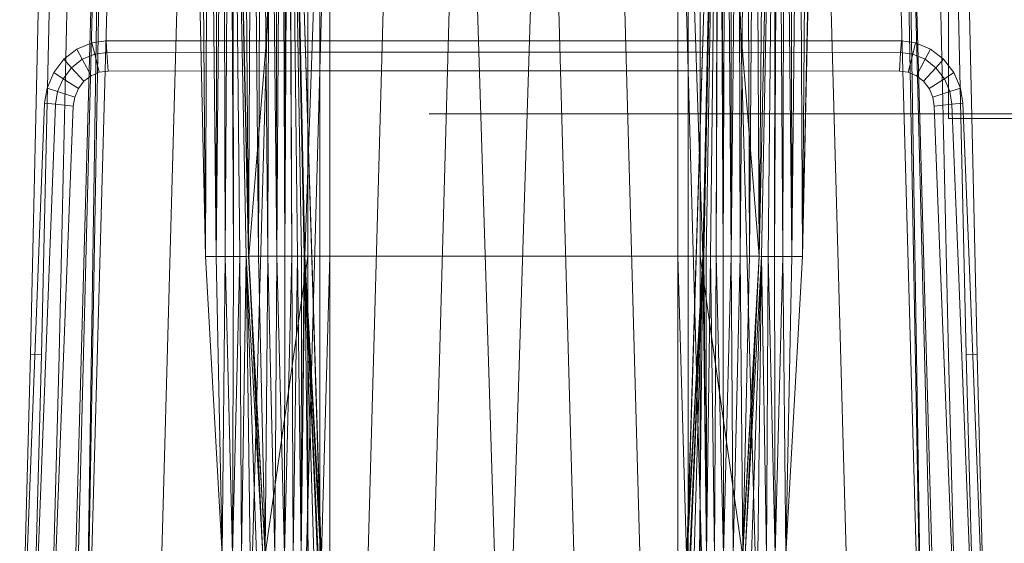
# Model space of a CAD drawing. Header units: metres. Extents: x 391.1 to 430.4, y 12.7 to 28.4.
# Tile 55 of 165: x 401.697 to 402.076, y 27.707 to 27.909. Entities that reach past the tile are written whole.
import ezdxf

# ---------------------------------------------------------------- set-up
doc = ezdxf.new("R2010")
doc.units = ezdxf.units.M
for name, color, linetype, lineweight in [('A-DETL-____-MBND', 7, 'Continuous', 18), ('A-DETL-GENF-OTLN', 7, 'Continuous', 18), ('A-GENM-____-OTLN', 7, 'Continuous', 18)]:
    doc.layers.add(name, color=color, linetype=linetype, lineweight=lineweight)

# ---------------------------------------------------------------- blocks, each defined once
blk = doc.blocks.new('Family - LONDR55-XX_ZZ-ARQ-CAA-M3D-Londres55-152450-02_TEL_P0')
at = {"layer": 'A-DETL-____-MBND', "color": 253, "true_color": 0xaaaaaa}
blk.add_line((0, 0), (0.34945, 0), dxfattribs=at)
blk = doc.blocks.new('Family - Nuevo macro _8_-152451-02_TEL_P0')
blk.add_blockref('Family - LONDR55-XX_ZZ-ARQ-CAA-M3D-Londres55-152450-02_TEL_P0', (0, 0))
blk = doc.blocks.new('Family - Inodor PB-155331-02_TEL_P0')
at = {"layer": 'A-DETL-____-MBND', "color": 253, "true_color": 0xaaaaaa}
for p, q in [((0.02769, 0.72747), (0.02057, 0.40793)), ((0.02769, 0.72747), (0.02057, 0.40793)), ((0.03191, 0.72725), (0.02479, 0.40776)), ((0.03191, 0.72725), (0.02479, 0.40776)), ((0.03874, 0.72691), (0.03162, 0.40749)), ((0.03874, 0.72691), (0.03162, 0.40749)), ((0.03494, 0.21652), (0.04902, 0.7262)), ((0.04902, 0.7262), (0.03612, 0.21652)), ((0.04902, 0.7262), (0.04107, 0.21652)), ((0.0502, 0.7262), (0.04107, 0.21652)), ((0.05515, 0.7262), (0.04107, 0.21652)), ((0.08204, 0.7262), (0.06796, 0.21652)), ((0.08802, 0.44565), (0.08189, 0.7262)), ((0.08202, 0.72555), (0.08802, 0.44565)), ((0.08202, 0.72555), (0.08802, 0.44565)), ((0.08578, 0.72555), (0.08802, 0.44565)), ((0.08578, 0.72555), (0.08802, 0.44565)), ((0.0892, 0.72555), (0.08802, 0.44565)), ((0.08802, 0.44565), (0.0892, 0.72555)), ((0.0892, 0.72555), (0.09212, 0.44566)), ((0.0892, 0.72555), (0.09212, 0.44566)), ((0.09248, 0.72555), (0.09212, 0.44566)), ((0.09212, 0.44566), (0.09248, 0.72555)), ((0.09212, 0.44566), (0.09491, 0.72555)), ((0.09212, 0.44566), (0.09491, 0.72555)), ((0.09491, 0.72555), (0.09554, 0.44566)), ((0.09491, 0.72555), (0.09554, 0.44566)), ((0.09737, 0.72555), (0.09554, 0.44566)), ((0.09554, 0.44566), (0.09737, 0.72555)), ((0.09737, 0.72555), (0.09882, 0.44566)), ((0.09737, 0.72555), (0.09882, 0.44566)), ((0.09837, 0.72555), (0.09882, 0.44566)), ((0.09837, 0.72555), (0.10126, 0.44566)), ((0.09837, 0.72555), (0.09882, 0.44566)), ((0.09837, 0.72555), (0.10371, 0.44566)), ((0.09837, 0.72555), (0.10126, 0.44566)), ((0.09837, 0.72555), (0.10471, 0.44572)), ((0.09837, 0.72555), (0.10371, 0.44566)), ((0.09837, 0.72555), (0.10471, 0.44572)), ((0.10461, 0.44571), (0.09848, 0.7262)), ((0.09861, 0.7256), (0.10461, 0.44571)), ((0.09861, 0.7256), (0.10461, 0.44571)), ((0.10238, 0.7256), (0.10461, 0.44571)), ((0.10238, 0.7256), (0.10461, 0.44571)), ((0.11707, 0.7262), (0.10299, 0.21652)), ((0.10604, 0.7256), (0.10461, 0.44571)), ((0.10461, 0.44571), (0.10604, 0.7256)), ((0.12737, 0.72561), (0.10471, 0.44572)), ((0.10471, 0.44572), (0.12737, 0.72561)), ((0.10604, 0.7256), (0.10839, 0.44571)), ((0.10604, 0.7256), (0.10839, 0.44571)), ((0.10947, 0.7256), (0.10839, 0.44571)), ((0.10839, 0.44571), (0.10947, 0.7256)), ((0.10947, 0.7256), (0.11204, 0.44571)), ((0.10947, 0.7256), (0.11204, 0.44571)), ((0.11257, 0.7256), (0.11204, 0.44571)), ((0.11204, 0.44571), (0.11257, 0.7256)), ((0.11257, 0.7256), (0.11547, 0.44571)), ((0.11257, 0.7256), (0.11547, 0.44571)), ((0.11525, 0.7256), (0.11547, 0.44571)), ((0.11525, 0.7256), (0.11547, 0.44571)), ((0.11742, 0.7256), (0.11547, 0.44571)), ((0.11547, 0.44571), (0.11742, 0.7256)), ((0.11742, 0.7256), (0.11858, 0.44571)), ((0.11742, 0.7256), (0.11858, 0.44571)), ((0.11902, 0.7256), (0.11858, 0.44571)), ((0.11858, 0.44571), (0.11902, 0.7256)), ((0.11858, 0.44571), (0.12, 0.7256)), ((0.11858, 0.44571), (0.12, 0.7256)), ((0.12, 0.7256), (0.12125, 0.44571)), ((0.12, 0.7256), (0.12125, 0.44571)), ((0.12032, 0.7256), (0.12632, 0.44571)), ((0.12032, 0.7256), (0.13594, 0.21593)), ((0.12032, 0.7256), (0.12632, 0.44571)), ((0.12032, 0.7256), (0.13594, 0.21593)), ((0.12032, 0.7256), (0.13646, 0.2042)), ((0.12032, 0.7256), (0.12632, 0.44571)), ((0.12032, 0.7256), (0.12125, 0.44571)), ((0.12032, 0.7256), (0.12343, 0.44571)), ((0.12032, 0.7256), (0.12125, 0.44571)), ((0.12032, 0.7256), (0.12503, 0.44571)), ((0.12032, 0.7256), (0.12343, 0.44571)), ((0.12032, 0.7256), (0.12601, 0.44571)), ((0.12032, 0.7256), (0.12503, 0.44571)), ((0.12032, 0.7256), (0.12632, 0.44571)), ((0.12032, 0.7256), (0.12601, 0.44571)), ((0.13782, 0.7262), (0.12375, 0.21652)), ((0.13594, 0.72561), (0.12632, 0.44571)), ((0.12632, 0.44571), (0.13594, 0.72561)), ((0.12737, 0.72561), (0.12737, 0.44571)), ((0.12737, 0.72561), (0.12737, 0.44571)), ((0.13205, 0.72561), (0.13205, 0.44571)), ((0.13205, 0.72561), (0.13205, 0.44571)), ((0.13594, 0.72561), (0.13594, 0.44571)), ((0.13594, 0.72561), (0.13594, 0.44571)), ((0.13594, 0.44571), (0.13594, 0.72561)), ((0.13594, 0.72561), (0.13594, 0.44571)), ((0.16159, 0.7262), (0.14752, 0.21652)), ((0.18701, 0.7262), (0.17293, 0.21652)), ((0.18701, 0.7262), (0.20299, 0.21652)), ((0.21897, 0.7262), (0.20299, 0.21652)), ((0.21897, 0.7262), (0.23305, 0.21652)), ((0.24439, 0.7262), (0.25847, 0.21652)), ((0.26816, 0.7262), (0.28224, 0.21652)), ((0.28568, 0.7262), (0.26951, 0.2042)), ((0.26951, 0.2042), (0.28565, 0.7256)), ((0.26951, 0.2042), (0.28565, 0.7256)), ((0.27003, 0.72561), (0.27003, 0.44571)), ((0.27003, 0.72561), (0.27965, 0.44571)), ((0.27003, 0.72561), (0.27003, 0.44571)), ((0.27003, 0.72561), (0.27965, 0.44571)), ((0.27003, 0.72561), (0.27003, 0.44571)), ((0.27003, 0.72561), (0.27003, 0.44571)), ((0.27003, 0.21593), (0.28565, 0.7256)), ((0.27003, 0.21593), (0.28565, 0.7256)), ((0.27392, 0.72561), (0.27392, 0.44571)), ((0.27392, 0.72561), (0.27392, 0.44571)), ((0.27859, 0.72561), (0.27859, 0.44571)), ((0.27859, 0.72561), (0.30126, 0.44572)), ((0.27859, 0.72561), (0.27859, 0.44571)), ((0.27859, 0.72561), (0.30126, 0.44572)), ((0.28565, 0.7256), (0.27965, 0.44571)), ((0.27965, 0.44571), (0.28565, 0.7256)), ((0.28565, 0.7256), (0.27965, 0.44571)), ((0.27965, 0.44571), (0.28565, 0.7256)), ((0.28565, 0.7256), (0.27996, 0.44571)), ((0.27996, 0.44571), (0.28565, 0.7256)), ((0.28565, 0.7256), (0.28094, 0.44571)), ((0.28094, 0.44571), (0.28565, 0.7256)), ((0.28565, 0.7256), (0.28254, 0.44571)), ((0.28254, 0.44571), (0.28565, 0.7256)), ((0.28565, 0.7256), (0.28471, 0.44571)), ((0.28471, 0.44571), (0.28565, 0.7256)), ((0.28471, 0.44571), (0.28596, 0.7256)), ((0.28471, 0.44571), (0.28596, 0.7256)), ((0.28596, 0.7256), (0.28739, 0.44571)), ((0.28596, 0.7256), (0.28739, 0.44571)), ((0.28694, 0.7256), (0.28739, 0.44571)), ((0.28694, 0.7256), (0.28739, 0.44571)), ((0.28854, 0.7256), (0.28739, 0.44571)), ((0.28739, 0.44571), (0.28854, 0.7256)), ((0.28854, 0.7256), (0.29049, 0.44571)), ((0.28854, 0.7256), (0.29049, 0.44571)), ((0.28891, 0.7262), (0.30299, 0.21652)), ((0.29071, 0.7256), (0.29049, 0.44571)), ((0.29049, 0.44571), (0.29071, 0.7256)), ((0.29049, 0.44571), (0.29339, 0.7256)), ((0.29049, 0.44571), (0.29339, 0.7256)), ((0.29339, 0.7256), (0.29392, 0.44571)), ((0.29339, 0.7256), (0.29392, 0.44571)), ((0.29649, 0.7256), (0.29392, 0.44571)), ((0.29392, 0.44571), (0.29649, 0.7256)), ((0.29649, 0.7256), (0.29758, 0.44571)), ((0.29649, 0.7256), (0.29758, 0.44571)), ((0.29992, 0.7256), (0.29758, 0.44571)), ((0.29758, 0.44571), (0.29992, 0.7256)), ((0.29992, 0.7256), (0.30135, 0.44571)), ((0.29992, 0.7256), (0.30135, 0.44571)), ((0.3076, 0.72555), (0.30126, 0.44572)), ((0.30126, 0.44572), (0.3076, 0.72555)), ((0.30749, 0.7262), (0.30135, 0.44571)), ((0.30358, 0.7256), (0.30135, 0.44571)), ((0.30135, 0.44571), (0.30358, 0.7256)), ((0.30135, 0.44571), (0.30735, 0.7256)), ((0.30135, 0.44571), (0.30735, 0.7256)), ((0.3076, 0.72555), (0.30226, 0.44566)), ((0.30226, 0.44566), (0.3076, 0.72555)), ((0.3076, 0.72555), (0.30471, 0.44566)), ((0.30471, 0.44566), (0.3076, 0.72555)), ((0.3076, 0.72555), (0.30715, 0.44566)), ((0.30715, 0.44566), (0.3076, 0.72555)), ((0.30715, 0.44566), (0.3086, 0.72555)), ((0.30715, 0.44566), (0.3086, 0.72555)), ((0.3086, 0.72555), (0.31043, 0.44566)), ((0.3086, 0.72555), (0.31043, 0.44566)), ((0.31105, 0.72555), (0.31043, 0.44566)), ((0.31043, 0.44566), (0.31105, 0.72555)), ((0.31105, 0.72555), (0.31384, 0.44566)), ((0.31105, 0.72555), (0.31384, 0.44566)), ((0.31349, 0.72555), (0.31384, 0.44566)), ((0.31349, 0.72555), (0.31384, 0.44566)), ((0.31677, 0.72555), (0.31384, 0.44566)), ((0.31384, 0.44566), (0.31677, 0.72555)), ((0.31677, 0.72555), (0.31794, 0.44566)), ((0.31677, 0.72555), (0.31794, 0.44566)), ((0.32408, 0.7262), (0.31794, 0.44566)), ((0.32019, 0.72555), (0.31794, 0.44566)), ((0.31794, 0.44566), (0.32019, 0.72555)), ((0.31794, 0.44566), (0.32395, 0.72555)), ((0.31794, 0.44566), (0.32395, 0.72555)), ((0.32395, 0.7262), (0.33803, 0.21652)), ((0.35083, 0.7262), (0.36491, 0.21652)), ((0.35578, 0.7262), (0.36491, 0.21652)), ((0.35697, 0.7262), (0.36491, 0.21652)), ((0.35697, 0.7262), (0.36986, 0.21652)), ((0.35697, 0.7262), (0.37104, 0.21652)), ((0.3742, 0.40749), (0.36709, 0.72691)), ((0.3742, 0.40749), (0.36709, 0.72691)), ((0.38104, 0.40776), (0.37392, 0.72725)), ((0.38104, 0.40776), (0.37392, 0.72725)), ((0.38526, 0.40793), (0.37814, 0.72747)), ((0.38526, 0.40793), (0.37814, 0.72747)), ((0.03847, 0.52548), (0.04426, 0.52793)), ((0.03847, 0.52548), (0.04426, 0.52793)), ((0.04426, 0.52793), (0.04975, 0.52867)), ((0.04426, 0.52793), (0.04975, 0.52867)), ((0.04426, 0.52793), (0.04534, 0.52359)), ((0.04534, 0.52359), (0.04426, 0.52793)), ((0.04975, 0.52867), (0.12668, 0.52871)), ((0.04975, 0.52867), (0.12668, 0.52871)), ((0.04975, 0.52867), (0.05002, 0.52422)), ((0.05002, 0.52422), (0.04975, 0.52867)), ((0.12668, 0.52871), (0.27914, 0.52871)), ((0.12668, 0.52871), (0.27914, 0.52871)), ((0.27914, 0.52871), (0.35608, 0.52867)), ((0.27914, 0.52871), (0.35608, 0.52867)), ((0.35608, 0.52867), (0.3558, 0.52422)), ((0.3558, 0.52422), (0.35608, 0.52867)), ((0.35608, 0.52867), (0.36156, 0.52793)), ((0.35608, 0.52867), (0.36156, 0.52793)), ((0.36156, 0.52793), (0.36048, 0.52359)), ((0.36048, 0.52359), (0.36156, 0.52793)), ((0.36156, 0.52793), (0.36735, 0.52548)), ((0.36156, 0.52793), (0.36735, 0.52548)), ((0.03345, 0.52157), (0.03847, 0.52548)), ((0.03345, 0.52157), (0.03847, 0.52548)), ((0.03847, 0.52548), (0.04055, 0.52156)), ((0.04055, 0.52156), (0.03847, 0.52548)), ((0.04055, 0.52156), (0.04534, 0.52359)), ((0.04055, 0.52156), (0.04534, 0.52359)), ((0.04534, 0.52359), (0.05002, 0.52422)), ((0.04534, 0.52359), (0.05002, 0.52422)), ((0.04534, 0.52359), (0.04707, 0.51657)), ((0.04707, 0.51657), (0.04534, 0.52359)), ((0.05002, 0.52422), (0.12668, 0.52427)), ((0.05002, 0.52422), (0.12668, 0.52427)), ((0.05002, 0.52422), (0.05045, 0.51703)), ((0.05045, 0.51703), (0.05002, 0.52422)), ((0.12668, 0.52427), (0.27914, 0.52427)), ((0.12668, 0.52427), (0.27914, 0.52427)), ((0.27914, 0.52427), (0.3558, 0.52422)), ((0.27914, 0.52427), (0.3558, 0.52422)), ((0.3558, 0.52422), (0.35537, 0.51703)), ((0.35537, 0.51703), (0.3558, 0.52422)), ((0.3558, 0.52422), (0.36048, 0.52359)), ((0.3558, 0.52422), (0.36048, 0.52359)), ((0.36048, 0.52359), (0.35875, 0.51657)), ((0.35875, 0.51657), (0.36048, 0.52359)), ((0.36048, 0.52359), (0.36527, 0.52156)), ((0.36048, 0.52359), (0.36527, 0.52156)), ((0.36735, 0.52548), (0.36527, 0.52156)), ((0.36527, 0.52156), (0.36735, 0.52548)), ((0.36735, 0.52548), (0.37237, 0.52157)), ((0.36735, 0.52548), (0.37237, 0.52157)), ((0.02953, 0.51645), (0.03345, 0.52157)), ((0.02953, 0.51645), (0.03345, 0.52157)), ((0.03345, 0.52157), (0.0364, 0.51833)), ((0.0364, 0.51833), (0.03345, 0.52157)), ((0.0364, 0.51833), (0.04055, 0.52156)), ((0.0364, 0.51833), (0.04055, 0.52156)), ((0.04055, 0.52156), (0.04391, 0.51523)), ((0.04391, 0.51523), (0.04055, 0.52156)), ((0.36527, 0.52156), (0.36191, 0.51523)), ((0.36191, 0.51523), (0.36527, 0.52156)), ((0.36527, 0.52156), (0.36942, 0.51833)), ((0.36527, 0.52156), (0.36942, 0.51833)), ((0.37237, 0.52157), (0.36942, 0.51833)), ((0.36942, 0.51833), (0.37237, 0.52157)), ((0.37237, 0.52157), (0.37629, 0.51645)), ((0.37237, 0.52157), (0.37629, 0.51645)), ((0.02697, 0.51046), (0.02953, 0.51645)), ((0.02697, 0.51046), (0.02953, 0.51645)), ((0.02953, 0.51645), (0.03316, 0.5141)), ((0.03316, 0.5141), (0.02953, 0.51645)), ((0.03316, 0.5141), (0.0364, 0.51833)), ((0.03316, 0.5141), (0.0364, 0.51833)), ((0.0364, 0.51833), (0.04118, 0.5131)), ((0.04118, 0.5131), (0.0364, 0.51833)), ((0.04707, 0.51657), (0.04391, 0.51523)), ((0.04707, 0.51657), (0.04391, 0.51523)), ((0.04391, 0.51523), (0.04707, 0.51657)), ((0.04707, 0.51657), (0.04391, 0.51523)), ((0.05045, 0.51703), (0.04707, 0.51657)), ((0.05045, 0.51703), (0.04707, 0.51657)), ((0.04707, 0.51657), (0.05045, 0.51703)), ((0.05045, 0.51703), (0.04707, 0.51657)), ((0.12668, 0.51707), (0.05045, 0.51703)), ((0.12668, 0.51707), (0.05045, 0.51703)), ((0.05045, 0.51703), (0.12668, 0.51707)), ((0.12668, 0.51707), (0.05045, 0.51703)), ((0.27914, 0.51707), (0.12668, 0.51707)), ((0.27914, 0.51707), (0.12668, 0.51707)), ((0.12668, 0.51707), (0.27914, 0.51707)), ((0.27914, 0.51707), (0.12668, 0.51707)), ((0.35537, 0.51703), (0.27914, 0.51707)), ((0.35537, 0.51703), (0.27914, 0.51707)), ((0.27914, 0.51707), (0.35537, 0.51703)), ((0.35537, 0.51703), (0.27914, 0.51707)), ((0.35875, 0.51657), (0.35537, 0.51703)), ((0.35875, 0.51657), (0.35537, 0.51703)), ((0.35537, 0.51703), (0.35875, 0.51657)), ((0.35875, 0.51657), (0.35537, 0.51703)), ((0.36191, 0.51523), (0.35875, 0.51657)), ((0.36191, 0.51523), (0.35875, 0.51657)), ((0.35875, 0.51657), (0.36191, 0.51523)), ((0.36191, 0.51523), (0.35875, 0.51657)), ((0.36942, 0.51833), (0.36464, 0.5131)), ((0.36464, 0.5131), (0.36942, 0.51833)), ((0.36942, 0.51833), (0.37266, 0.5141)), ((0.36942, 0.51833), (0.37266, 0.5141)), ((0.37629, 0.51645), (0.37266, 0.5141)), ((0.37266, 0.5141), (0.37629, 0.51645)), ((0.37629, 0.51645), (0.37885, 0.51046)), ((0.37629, 0.51645), (0.37885, 0.51046)), ((0.03104, 0.50915), (0.03316, 0.5141)), ((0.03104, 0.50915), (0.03316, 0.5141)), ((0.03316, 0.5141), (0.03904, 0.51031)), ((0.03904, 0.51031), (0.03316, 0.5141)), ((0.04118, 0.5131), (0.03904, 0.51031)), ((0.04118, 0.5131), (0.03904, 0.51031)), ((0.03904, 0.51031), (0.04118, 0.5131)), ((0.04118, 0.5131), (0.03904, 0.51031)), ((0.04391, 0.51523), (0.04118, 0.5131)), ((0.04391, 0.51523), (0.04118, 0.5131)), ((0.04118, 0.5131), (0.04391, 0.51523)), ((0.04391, 0.51523), (0.04118, 0.5131)), ((0.36464, 0.5131), (0.36191, 0.51523)), ((0.36464, 0.5131), (0.36191, 0.51523)), ((0.36191, 0.51523), (0.36464, 0.5131)), ((0.36464, 0.5131), (0.36191, 0.51523)), ((0.36678, 0.51031), (0.36464, 0.5131)), ((0.36678, 0.51031), (0.36464, 0.5131)), ((0.36464, 0.5131), (0.36678, 0.51031)), ((0.36678, 0.51031), (0.36464, 0.5131)), ((0.37266, 0.5141), (0.36678, 0.51031)), ((0.36678, 0.51031), (0.37266, 0.5141)), ((0.37266, 0.5141), (0.37478, 0.50915)), ((0.37266, 0.5141), (0.37478, 0.50915)), ((0.02604, 0.50472), (0.02697, 0.51046)), ((0.02604, 0.50472), (0.02697, 0.51046)), ((0.02697, 0.51046), (0.03104, 0.50915)), ((0.03104, 0.50915), (0.02697, 0.51046)), ((0.03025, 0.50425), (0.03104, 0.50915)), ((0.03025, 0.50425), (0.03104, 0.50915)), ((0.03104, 0.50915), (0.03764, 0.50704)), ((0.03764, 0.50704), (0.03104, 0.50915)), ((0.03904, 0.51031), (0.03764, 0.50704)), ((0.03904, 0.51031), (0.03764, 0.50704)), ((0.03764, 0.50704), (0.03904, 0.51031)), ((0.03904, 0.51031), (0.03764, 0.50704)), ((0.36818, 0.50704), (0.36678, 0.51031)), ((0.36818, 0.50704), (0.36678, 0.51031)), ((0.36678, 0.51031), (0.36818, 0.50704)), ((0.36818, 0.50704), (0.36678, 0.51031)), ((0.37478, 0.50915), (0.36818, 0.50704)), ((0.36818, 0.50704), (0.37478, 0.50915)), ((0.37885, 0.51046), (0.37478, 0.50915)), ((0.37478, 0.50915), (0.37885, 0.51046)), ((0.37478, 0.50915), (0.37557, 0.50425)), ((0.37478, 0.50915), (0.37557, 0.50425)), ((0.37885, 0.51046), (0.37978, 0.50472)), ((0.37885, 0.51046), (0.37978, 0.50472)), ((0.01865, 0.31422), (0.02604, 0.50472)), ((0.01865, 0.31422), (0.02604, 0.50472)), ((0.02604, 0.50472), (0.03025, 0.50425)), ((0.03025, 0.50425), (0.02604, 0.50472)), ((0.03764, 0.50704), (0.03707, 0.5035)), ((0.03764, 0.50704), (0.03707, 0.5035)), ((0.03707, 0.5035), (0.03764, 0.50704)), ((0.03764, 0.50704), (0.03707, 0.5035)), ((0.36875, 0.5035), (0.36818, 0.50704)), ((0.36875, 0.5035), (0.36818, 0.50704)), ((0.36818, 0.50704), (0.36875, 0.5035)), ((0.36875, 0.5035), (0.36818, 0.50704)), ((0.37978, 0.50472), (0.37557, 0.50425)), ((0.37557, 0.50425), (0.37978, 0.50472)), ((0.37978, 0.50472), (0.38227, 0.44073)), ((0.37978, 0.50472), (0.38227, 0.44073)), ((0.02287, 0.31404), (0.03025, 0.50425)), ((0.02287, 0.31404), (0.03025, 0.50425)), ((0.03707, 0.5035), (0.0297, 0.31375)), ((0.03707, 0.5035), (0.0297, 0.31375)), ((0.0297, 0.31375), (0.03707, 0.5035)), ((0.03707, 0.5035), (0.0297, 0.31375)), ((0.03025, 0.50425), (0.03707, 0.5035)), ((0.03707, 0.5035), (0.03025, 0.50425)), ((0.37557, 0.50425), (0.36875, 0.5035)), ((0.36875, 0.5035), (0.37557, 0.50425)), ((0.37121, 0.44025), (0.36875, 0.5035)), ((0.37121, 0.44025), (0.36875, 0.5035)), ((0.36875, 0.5035), (0.37121, 0.44025)), ((0.37121, 0.44025), (0.36875, 0.5035)), ((0.37557, 0.50425), (0.37805, 0.44054)), ((0.37557, 0.50425), (0.37805, 0.44054)), ((0.08802, 0.44565), (0.09212, 0.44566)), ((0.08802, 0.44565), (0.09212, 0.44566)), ((0.08802, 0.44565), (0.09437, 0.33076)), ((0.09212, 0.44566), (0.09437, 0.33076)), ((0.09212, 0.44566), (0.09554, 0.44566)), ((0.09212, 0.44566), (0.09437, 0.33076)), ((0.09212, 0.44566), (0.09554, 0.44566)), ((0.09554, 0.44566), (0.09437, 0.33076)), ((0.09437, 0.33076), (0.09554, 0.44566)), ((0.09554, 0.44566), (0.09846, 0.33077)), ((0.09554, 0.44566), (0.09882, 0.44566)), ((0.09554, 0.44566), (0.09882, 0.44566)), ((0.09554, 0.44566), (0.09846, 0.33077)), ((0.09882, 0.44566), (0.09846, 0.33077)), ((0.09846, 0.33077), (0.09882, 0.44566)), ((0.09846, 0.33077), (0.10126, 0.44566)), ((0.09846, 0.33077), (0.10126, 0.44566)), ((0.10126, 0.44566), (0.09882, 0.44566)), ((0.09882, 0.44566), (0.10126, 0.44566)), ((0.10371, 0.44566), (0.10126, 0.44566)), ((0.10126, 0.44566), (0.10188, 0.33077)), ((0.10126, 0.44566), (0.10371, 0.44566)), ((0.10126, 0.44566), (0.10188, 0.33077)), ((0.10371, 0.44566), (0.10188, 0.33077)), ((0.10188, 0.33077), (0.10371, 0.44566)), ((0.10471, 0.44572), (0.10371, 0.44566)), ((0.10371, 0.44566), (0.10471, 0.44572)), ((0.10371, 0.44566), (0.10516, 0.33077)), ((0.10371, 0.44566), (0.11005, 0.33077)), ((0.10371, 0.44566), (0.1076, 0.33077)), ((0.10371, 0.44566), (0.10516, 0.33077)), ((0.10371, 0.44566), (0.11005, 0.33077)), ((0.10371, 0.44566), (0.1076, 0.33077)), ((0.10461, 0.44571), (0.10839, 0.44571)), ((0.10461, 0.44571), (0.10839, 0.44571)), ((0.10461, 0.44571), (0.11096, 0.33082)), ((0.10471, 0.44572), (0.11005, 0.33077)), ((0.10471, 0.44572), (0.11105, 0.33082)), ((0.10471, 0.44572), (0.11005, 0.33077)), ((0.10471, 0.44572), (0.12737, 0.44571)), ((0.10471, 0.44572), (0.11105, 0.33082)), ((0.10471, 0.44572), (0.12737, 0.44571)), ((0.10839, 0.44571), (0.11096, 0.33082)), ((0.10839, 0.44571), (0.11204, 0.44571)), ((0.10839, 0.44571), (0.11204, 0.44571)), ((0.10839, 0.44571), (0.11096, 0.33082)), ((0.11204, 0.44571), (0.11096, 0.33082)), ((0.11096, 0.33082), (0.11204, 0.44571)), ((0.12737, 0.44571), (0.11105, 0.33082)), ((0.11105, 0.33082), (0.12737, 0.44571)), ((0.11204, 0.44571), (0.11473, 0.33082)), ((0.11204, 0.44571), (0.11547, 0.44571)), ((0.11204, 0.44571), (0.11547, 0.44571)), ((0.11204, 0.44571), (0.11473, 0.33082)), ((0.11547, 0.44571), (0.11473, 0.33082)), ((0.11473, 0.33082), (0.11547, 0.44571)), ((0.11547, 0.44571), (0.11839, 0.33082)), ((0.11547, 0.44571), (0.11858, 0.44571)), ((0.11547, 0.44571), (0.11858, 0.44571)), ((0.11547, 0.44571), (0.11839, 0.33082)), ((0.11858, 0.44571), (0.11839, 0.33082)), ((0.11839, 0.33082), (0.11858, 0.44571)), ((0.11839, 0.33082), (0.12125, 0.44571)), ((0.11839, 0.33082), (0.12125, 0.44571)), ((0.11858, 0.44571), (0.12125, 0.44571)), ((0.11858, 0.44571), (0.12125, 0.44571)), ((0.12125, 0.44571), (0.12182, 0.33082)), ((0.12343, 0.44571), (0.12125, 0.44571)), ((0.12125, 0.44571), (0.12343, 0.44571)), ((0.12125, 0.44571), (0.12182, 0.33082)), ((0.12343, 0.44571), (0.12182, 0.33082)), ((0.12182, 0.33082), (0.12343, 0.44571)), ((0.12503, 0.44571), (0.12343, 0.44571)), ((0.12343, 0.44571), (0.12492, 0.33082)), ((0.12343, 0.44571), (0.12503, 0.44571)), ((0.12343, 0.44571), (0.12492, 0.33082)), ((0.12503, 0.44571), (0.12492, 0.33082)), ((0.12492, 0.33082), (0.12503, 0.44571)), ((0.12492, 0.33082), (0.12601, 0.44571)), ((0.12492, 0.33082), (0.12601, 0.44571)), ((0.12492, 0.33082), (0.12632, 0.44571)), ((0.12492, 0.33082), (0.12632, 0.44571)), ((0.12601, 0.44571), (0.12503, 0.44571)), ((0.12503, 0.44571), (0.12601, 0.44571)), ((0.12632, 0.44571), (0.12601, 0.44571)), ((0.12601, 0.44571), (0.12632, 0.44571)), ((0.12632, 0.44571), (0.13594, 0.21593)), ((0.12632, 0.44571), (0.13266, 0.33082)), ((0.12632, 0.44571), (0.13594, 0.21593)), ((0.12632, 0.44571), (0.13594, 0.44571)), ((0.12632, 0.44571), (0.13266, 0.33082)), ((0.12632, 0.44571), (0.13594, 0.44571)), ((0.12632, 0.44571), (0.13266, 0.33082)), ((0.12632, 0.44571), (0.1276, 0.33082)), ((0.12632, 0.44571), (0.12977, 0.33082)), ((0.12632, 0.44571), (0.1276, 0.33082)), ((0.12632, 0.44571), (0.13137, 0.33082)), ((0.12632, 0.44571), (0.12977, 0.33082)), ((0.12632, 0.44571), (0.13235, 0.33082)), ((0.12632, 0.44571), (0.13137, 0.33082)), ((0.12632, 0.44571), (0.13266, 0.33082)), ((0.12632, 0.44571), (0.13235, 0.33082)), ((0.12737, 0.44571), (0.12737, 0.33082)), ((0.12737, 0.44571), (0.13205, 0.44571)), ((0.12737, 0.44571), (0.13205, 0.44571)), ((0.12737, 0.44571), (0.12737, 0.33082)), ((0.13205, 0.44571), (0.13205, 0.33082)), ((0.13594, 0.44571), (0.13205, 0.44571)), ((0.13205, 0.44571), (0.13205, 0.33082)), ((0.13205, 0.44571), (0.13594, 0.44571)), ((0.13594, 0.44571), (0.13266, 0.33082)), ((0.13594, 0.44571), (0.13266, 0.33082)), ((0.13594, 0.44571), (0.13594, 0.33082)), ((0.13594, 0.44571), (0.27003, 0.44571)), ((0.13594, 0.44571), (0.27003, 0.44571)), ((0.13594, 0.44571), (0.13594, 0.33082)), ((0.13594, 0.33082), (0.13594, 0.44571)), ((0.13594, 0.44571), (0.27003, 0.44571)), ((0.13594, 0.44571), (0.27003, 0.44571)), ((0.13594, 0.44571), (0.13594, 0.33082)), ((0.27003, 0.44571), (0.27003, 0.33082)), ((0.27965, 0.44571), (0.27003, 0.44571)), ((0.27003, 0.44571), (0.2733, 0.33082)), ((0.27003, 0.44571), (0.27003, 0.33082)), ((0.27003, 0.44571), (0.27965, 0.44571)), ((0.27003, 0.44571), (0.2733, 0.33082)), ((0.27003, 0.21593), (0.27965, 0.44571)), ((0.27003, 0.21593), (0.27965, 0.44571)), ((0.27003, 0.44571), (0.27003, 0.33082)), ((0.27003, 0.44571), (0.27392, 0.44571)), ((0.27003, 0.44571), (0.27392, 0.44571)), ((0.27003, 0.44571), (0.27003, 0.33082)), ((0.27965, 0.44571), (0.2733, 0.33082)), ((0.2733, 0.33082), (0.27965, 0.44571)), ((0.27965, 0.44571), (0.2733, 0.33082)), ((0.2733, 0.33082), (0.27965, 0.44571)), ((0.27965, 0.44571), (0.27362, 0.33082)), ((0.27362, 0.33082), (0.27965, 0.44571)), ((0.27392, 0.44571), (0.27392, 0.33082)), ((0.27392, 0.44571), (0.27859, 0.44571)), ((0.27392, 0.44571), (0.27859, 0.44571)), ((0.27392, 0.44571), (0.27392, 0.33082)), ((0.27965, 0.44571), (0.2746, 0.33082)), ((0.2746, 0.33082), (0.27965, 0.44571)), ((0.27965, 0.44571), (0.2762, 0.33082)), ((0.2762, 0.33082), (0.27965, 0.44571)), ((0.27965, 0.44571), (0.27837, 0.33082)), ((0.27837, 0.33082), (0.27965, 0.44571)), ((0.30126, 0.44572), (0.27859, 0.44571)), ((0.27859, 0.44571), (0.30126, 0.44572)), ((0.27859, 0.44571), (0.27859, 0.33082)), ((0.27859, 0.44571), (0.29491, 0.33082)), ((0.27859, 0.44571), (0.27859, 0.33082)), ((0.27859, 0.44571), (0.29491, 0.33082)), ((0.27965, 0.44571), (0.28105, 0.33082)), ((0.27965, 0.44571), (0.27996, 0.44571)), ((0.27965, 0.44571), (0.28105, 0.33082)), ((0.27965, 0.44571), (0.27996, 0.44571)), ((0.27996, 0.44571), (0.28105, 0.33082)), ((0.27996, 0.44571), (0.28094, 0.44571)), ((0.27996, 0.44571), (0.28105, 0.33082)), ((0.27996, 0.44571), (0.28094, 0.44571)), ((0.28094, 0.44571), (0.28105, 0.33082)), ((0.28094, 0.44571), (0.28254, 0.44571)), ((0.28094, 0.44571), (0.28105, 0.33082)), ((0.28094, 0.44571), (0.28254, 0.44571)), ((0.28254, 0.44571), (0.28105, 0.33082)), ((0.28105, 0.33082), (0.28254, 0.44571)), ((0.28254, 0.44571), (0.28415, 0.33082)), ((0.28254, 0.44571), (0.28471, 0.44571)), ((0.28254, 0.44571), (0.28415, 0.33082)), ((0.28254, 0.44571), (0.28471, 0.44571)), ((0.28471, 0.44571), (0.28415, 0.33082)), ((0.28415, 0.33082), (0.28471, 0.44571)), ((0.28471, 0.44571), (0.28758, 0.33082)), ((0.28471, 0.44571), (0.28739, 0.44571)), ((0.28471, 0.44571), (0.28739, 0.44571)), ((0.28471, 0.44571), (0.28758, 0.33082)), ((0.28739, 0.44571), (0.28758, 0.33082)), ((0.28739, 0.44571), (0.29049, 0.44571)), ((0.28739, 0.44571), (0.28758, 0.33082)), ((0.28739, 0.44571), (0.29049, 0.44571)), ((0.29049, 0.44571), (0.28758, 0.33082)), ((0.28758, 0.33082), (0.29049, 0.44571)), ((0.29049, 0.44571), (0.29124, 0.33082)), ((0.29049, 0.44571), (0.29392, 0.44571)), ((0.29049, 0.44571), (0.29124, 0.33082)), ((0.29049, 0.44571), (0.29392, 0.44571)), ((0.29392, 0.44571), (0.29124, 0.33082)), ((0.29124, 0.33082), (0.29392, 0.44571)), ((0.29392, 0.44571), (0.29501, 0.33082)), ((0.29392, 0.44571), (0.29758, 0.44571)), ((0.29392, 0.44571), (0.29501, 0.33082)), ((0.29392, 0.44571), (0.29758, 0.44571)), ((0.30126, 0.44572), (0.29491, 0.33082)), ((0.29491, 0.33082), (0.30126, 0.44572)), ((0.29758, 0.44571), (0.29501, 0.33082)), ((0.29501, 0.33082), (0.29758, 0.44571)), ((0.29501, 0.33082), (0.30135, 0.44571)), ((0.30126, 0.44572), (0.29591, 0.33077)), ((0.29591, 0.33077), (0.30126, 0.44572)), ((0.29591, 0.33077), (0.30226, 0.44566)), ((0.29591, 0.33077), (0.30226, 0.44566)), ((0.29758, 0.44571), (0.30135, 0.44571)), ((0.29758, 0.44571), (0.30135, 0.44571)), ((0.30226, 0.44566), (0.29837, 0.33077)), ((0.29837, 0.33077), (0.30226, 0.44566)), ((0.30226, 0.44566), (0.3008, 0.33077)), ((0.3008, 0.33077), (0.30226, 0.44566)), ((0.30126, 0.44572), (0.30226, 0.44566)), ((0.30126, 0.44572), (0.30226, 0.44566)), ((0.30226, 0.44566), (0.30408, 0.33077)), ((0.30226, 0.44566), (0.30471, 0.44566)), ((0.30226, 0.44566), (0.30408, 0.33077)), ((0.30226, 0.44566), (0.30471, 0.44566)), ((0.30471, 0.44566), (0.30408, 0.33077)), ((0.30408, 0.33077), (0.30471, 0.44566)), ((0.30471, 0.44566), (0.3075, 0.33077)), ((0.30471, 0.44566), (0.30715, 0.44566)), ((0.30471, 0.44566), (0.3075, 0.33077)), ((0.30471, 0.44566), (0.30715, 0.44566)), ((0.30715, 0.44566), (0.3075, 0.33077)), ((0.30715, 0.44566), (0.31043, 0.44566)), ((0.30715, 0.44566), (0.3075, 0.33077)), ((0.30715, 0.44566), (0.31043, 0.44566)), ((0.31043, 0.44566), (0.3075, 0.33077)), ((0.3075, 0.33077), (0.31043, 0.44566)), ((0.31043, 0.44566), (0.3116, 0.33076)), ((0.31043, 0.44566), (0.31384, 0.44566)), ((0.31043, 0.44566), (0.31384, 0.44566)), ((0.31043, 0.44566), (0.3116, 0.33076)), ((0.31384, 0.44566), (0.3116, 0.33076)), ((0.3116, 0.33076), (0.31384, 0.44566)), ((0.3116, 0.33076), (0.31794, 0.44566)), ((0.31384, 0.44566), (0.31794, 0.44566)), ((0.31384, 0.44566), (0.31794, 0.44566)), ((0.37612, 0.31375), (0.37121, 0.44025)), ((0.37612, 0.31375), (0.37121, 0.44025)), ((0.37121, 0.44025), (0.37612, 0.31375)), ((0.37612, 0.31375), (0.37121, 0.44025)), ((0.37805, 0.44054), (0.38296, 0.31404)), ((0.37805, 0.44054), (0.38296, 0.31404)), ((0.38227, 0.44073), (0.38718, 0.31422)), ((0.38227, 0.44073), (0.38718, 0.31422)), ((0.02057, 0.40793), (0.01643, 0.25093)), ((0.02057, 0.40793), (0.01643, 0.25093)), ((0.02057, 0.40793), (0.02479, 0.40776)), ((0.02479, 0.40776), (0.02057, 0.40793)), ((0.02479, 0.40776), (0.02066, 0.25097)), ((0.02479, 0.40776), (0.02066, 0.25097)), ((0.03162, 0.40749), (0.0275, 0.25103)), ((0.03162, 0.40749), (0.0275, 0.25103)), ((0.37833, 0.25103), (0.3742, 0.40749)), ((0.37833, 0.25103), (0.3742, 0.40749)), ((0.38526, 0.40793), (0.38104, 0.40776)), ((0.38104, 0.40776), (0.38526, 0.40793)), ((0.38517, 0.25097), (0.38104, 0.40776)), ((0.38517, 0.25097), (0.38104, 0.40776)), ((0.3894, 0.25093), (0.38526, 0.40793)), ((0.3894, 0.25093), (0.38526, 0.40793))]:
    blk.add_line(p, q, dxfattribs=at)
blk = doc.blocks.new('LONDR55-XX_ZZ-ARQ-CAA-M3D-Londres55_ifc-1-02_TEL_P0')
at = {"layer": 'A-DETL-____-MBND', "color": 253, "lineweight": 18, "true_color": 0xaaaaaa}
blk.add_blockref('Family - Inodor PB-155331-02_TEL_P0', (401.68048, 27.37206), dxfattribs=at)
at = {"layer": 'A-GENM-____-OTLN', "color": 253, "lineweight": 18, "true_color": 0xaaaaaa}
blk.add_blockref('Family - Nuevo macro _8_-152451-02_TEL_P0', (401.85465, 27.87259), dxfattribs=at)
blk = doc.blocks.new('ZYR_08_05 Tirador Alarma - 01 Tirador Alarma-522928-02_TEL_P0')
at = {"layer": 'A-DETL-GENF-OTLN'}
for p, q in [((-0.125, -0.25), (-0.125, 0)), ((0.125, -0.25), (-0.125, -0.25))]:
    blk.add_line(p, q, dxfattribs=at)

msp = doc.modelspace()

# ---------------------------------------------------------------- block references
at = {"lineweight": 5}
msp.add_blockref('LONDR55-XX_ZZ-ARQ-CAA-M3D-Londres55_ifc-1-02_TEL_P0', (0, 0), dxfattribs=at)
at = {"layer": 'A-DETL-GENF-OTLN'}
msp.add_blockref('ZYR_08_05 Tirador Alarma - 01 Tirador Alarma-522928-02_TEL_P0', (402.17967, 28.12078), dxfattribs=at)

doc.saveas('drawing.dxf')
